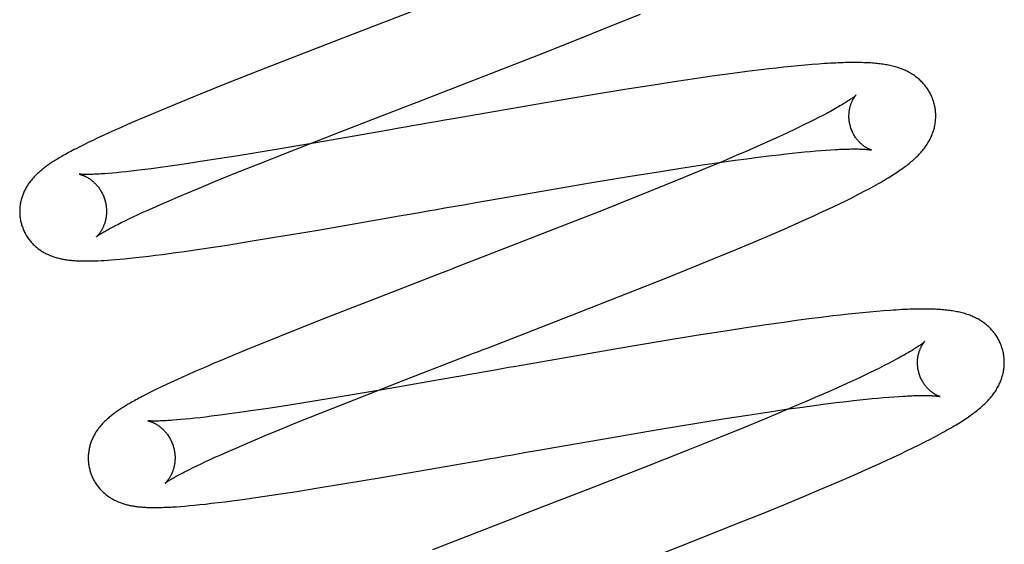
# Model space of a CAD drawing. Header units: inches. Extents: x 0 to 218, y 0 to 141.
# Tile 22 of 114: x 95.96 to 96.186, y 51.416 to 51.536. Entities that reach past the tile are written whole.
import ezdxf

# ---------------------------------------------------------------- set-up
doc = ezdxf.new("R2010")
doc.units = ezdxf.units.IN
doc.header["$LTSCALE"] = 11.987179
doc.header["$MEASUREMENT"] = 0
doc.linetypes.add('HIDDEN', pattern=[0.2, 0.1, -0.1])
doc.layers.add('DEFAULT_2', color=8, linetype='HIDDEN')

msp = doc.modelspace()

# ---------------------------------------------------------------- linework, layer by layer
at = {"layer": 'DEFAULT_2', "color": 8, "linetype": 'HIDDEN'}
for p, q in [((95.99963, 55.38847), (95.99963, 49.88797)), ((96.09649, 51.53524), (96.10265, 51.53774)), ((96.04188, 51.53522), (96.02974, 51.53052)), ((96.08907, 51.53226), (96.09649, 51.53524)), ((96.02974, 51.53052), (96.01493, 51.52474)), ((96.07923, 51.52838), (96.08907, 51.53226)), ((96.0613, 51.52139), (96.07923, 51.52838)), ((96.13737, 51.52569), (96.13571, 51.52551)), ((96.13902, 51.52585), (96.13737, 51.52569)), ((96.14064, 51.526), (96.13902, 51.52585)), ((96.1422, 51.52613), (96.14064, 51.526)), ((96.14369, 51.52624), (96.1422, 51.52613)), ((96.01493, 51.52474), (96.00696, 51.52159)), ((96.11916, 51.52342), (96.11513, 51.52284)), ((96.1221, 51.52383), (96.11916, 51.52342)), ((96.12498, 51.52422), (96.1221, 51.52383)), ((96.12778, 51.52458), (96.12498, 51.52422)), ((96.1305, 51.52492), (96.12778, 51.52458)), ((96.13227, 51.52513), (96.1305, 51.52492)), ((96.13401, 51.52533), (96.13227, 51.52513)), ((96.13571, 51.52551), (96.13401, 51.52533)), ((96.00696, 51.52159), (96.00128, 51.51931)), ((96.0512, 51.51748), (96.0613, 51.52139)), ((96.10566, 51.5214), (96.09908, 51.52036)), ((96.11099, 51.52222), (96.10566, 51.5214)), ((96.11513, 51.52284), (96.11099, 51.52222)), ((96.00128, 51.51931), (95.99676, 51.51747)), ((96.09119, 51.51906), (96.08077, 51.51731)), ((96.09908, 51.52036), (96.09119, 51.51906)), ((95.99676, 51.51747), (95.99329, 51.51603)), ((96.08077, 51.51731), (96.05951, 51.51363)), ((95.98998, 51.51464), (95.98759, 51.51363)), ((95.99329, 51.51603), (95.98998, 51.51464)), ((96.14465, 51.5144), (96.14368, 51.5139)), ((96.14556, 51.51489), (96.14465, 51.5144)), ((95.98451, 51.5123), (95.98302, 51.51164)), ((96.05361, 51.5126), (96.05244, 51.51239)), ((96.05951, 51.51363), (96.05715, 51.51322)), ((96.14044, 51.51228), (96.13925, 51.51171)), ((96.14158, 51.51284), (96.14044, 51.51228)), ((96.14266, 51.51338), (96.14158, 51.51284)), ((96.14368, 51.5139), (96.14266, 51.51338)), ((95.9789, 51.50978), (95.97768, 51.50922)), ((95.9802, 51.51038), (95.9789, 51.50978)), ((95.98158, 51.511), (95.9802, 51.51038)), ((95.98302, 51.51164), (95.98158, 51.511)), ((96.02235, 51.50627), (96.0337, 51.51071)), ((96.04199, 51.51056), (96.02744, 51.50804)), ((96.04544, 51.51117), (96.04199, 51.51056)), ((96.13537, 51.50989), (96.13398, 51.50925)), ((96.13672, 51.51051), (96.13537, 51.50989)), ((96.13801, 51.51112), (96.13672, 51.51051)), ((96.13925, 51.51171), (96.13801, 51.51112)), ((95.97447, 51.50767), (95.97353, 51.5072)), ((95.97547, 51.50816), (95.97447, 51.50767)), ((95.97654, 51.50867), (95.97547, 51.50816)), ((95.97768, 51.50922), (95.97654, 51.50867)), ((96.02744, 51.50804), (96.01692, 51.50626)), ((96.13181, 51.50827), (96.12953, 51.50725)), ((96.13398, 51.50925), (96.13181, 51.50827)), ((95.97353, 51.5072), (95.97265, 51.50675)), ((96.01692, 51.50626), (96.01001, 51.50512)), ((96.01459, 51.5032), (96.02235, 51.50627)), ((96.12715, 51.50621), (96.12468, 51.50514)), ((96.12953, 51.50725), (96.12715, 51.50621)), ((96.13224, 51.50508), (96.13462, 51.50536)), ((96.13462, 51.50536), (96.13615, 51.50554)), ((96.13615, 51.50554), (96.13763, 51.5057)), ((96.13763, 51.5057), (96.13906, 51.50585)), ((96.13906, 51.50585), (96.14044, 51.50599)), ((96.14044, 51.50599), (96.14176, 51.50611)), ((96.14176, 51.50611), (96.14304, 51.50622)), ((96.14304, 51.50622), (96.14425, 51.50632)), ((96.14425, 51.50632), (96.14541, 51.50641)), ((96.14541, 51.50641), (96.14652, 51.50648)), ((95.99753, 51.50319), (95.99435, 51.50273)), ((96.00089, 51.50369), (95.99753, 51.50319)), ((96.00533, 51.50438), (96.00089, 51.50369)), ((96.01001, 51.50512), (96.00533, 51.50438)), ((96.00911, 51.501), (96.01459, 51.5032)), ((96.11198, 51.50224), (96.11697, 51.50299)), ((96.11697, 51.50299), (96.12081, 51.50355)), ((96.12125, 51.50368), (96.11767, 51.50217)), ((96.12081, 51.50355), (96.12451, 51.50407)), ((96.12468, 51.50514), (96.12125, 51.50368)), ((96.12451, 51.50407), (96.12718, 51.50443)), ((96.12718, 51.50443), (96.12976, 51.50477)), ((96.12976, 51.50477), (96.13224, 51.50508)), ((95.98103, 51.50113), (95.98007, 51.50105)), ((95.982, 51.50122), (95.98103, 51.50113)), ((95.98307, 51.50133), (95.982, 51.50122)), ((95.98419, 51.50144), (95.98307, 51.50133)), ((95.98537, 51.50158), (95.98419, 51.50144)), ((95.98661, 51.50172), (95.98537, 51.50158)), ((95.9879, 51.50188), (95.98661, 51.50172)), ((95.98994, 51.50213), (95.9879, 51.50188)), ((95.99209, 51.50242), (95.98994, 51.50213)), ((95.99435, 51.50273), (95.99209, 51.50242)), ((96.0048, 51.49925), (96.00911, 51.501)), ((96.10035, 51.5004), (96.10679, 51.50143)), ((96.10679, 51.50143), (96.11198, 51.50224)), ((96.11767, 51.50217), (96.11301, 51.50023)), ((96.00152, 51.4979), (96.0048, 51.49925)), ((96.07997, 51.49698), (96.09146, 51.49893)), ((96.09146, 51.49893), (96.10035, 51.5004)), ((96.11301, 51.50023), (96.10815, 51.49824)), ((95.99621, 51.49567), (95.99842, 51.4966)), ((95.99842, 51.4966), (96.00152, 51.4979)), ((96.06471, 51.49433), (96.07997, 51.49698)), ((96.10815, 51.49824), (96.10209, 51.4958)), ((96.15133, 51.49546), (96.1527, 51.49616)), ((95.99023, 51.49307), (95.99211, 51.4939)), ((95.99211, 51.4939), (95.99411, 51.49477)), ((95.99411, 51.49477), (95.99621, 51.49567)), ((96.05999, 51.49351), (96.06235, 51.49392)), ((96.06235, 51.49392), (96.06471, 51.49433)), ((96.10209, 51.4958), (96.09369, 51.49245)), ((96.14705, 51.49337), (96.14852, 51.49408)), ((96.14852, 51.49408), (96.14994, 51.49477)), ((96.14994, 51.49477), (96.15133, 51.49546)), ((95.98683, 51.49152), (95.98791, 51.49202)), ((95.98791, 51.49202), (95.98904, 51.49253)), ((95.98904, 51.49253), (95.99023, 51.49307)), ((96.04712, 51.49125), (96.04944, 51.49166)), ((96.04944, 51.49166), (96.05178, 51.49207)), ((96.05764, 51.4931), (96.05999, 51.49351)), ((96.09369, 51.49245), (96.08281, 51.48818)), ((96.14242, 51.49122), (96.144, 51.49194)), ((96.144, 51.49194), (96.14554, 51.49266)), ((96.14554, 51.49266), (96.14705, 51.49337)), ((95.98229, 51.48932), (95.98308, 51.48972)), ((95.98308, 51.48972), (95.98393, 51.49014)), ((95.98393, 51.49014), (95.98484, 51.49058)), ((95.98484, 51.49058), (95.98581, 51.49104)), ((95.98581, 51.49104), (95.98683, 51.49152)), ((96.02794, 51.48793), (96.04712, 51.49125)), ((96.13574, 51.48824), (96.13831, 51.48937)), ((96.13831, 51.48937), (96.1408, 51.49049)), ((96.1408, 51.49049), (96.14242, 51.49122)), ((96.01838, 51.48633), (96.02794, 51.48793)), ((96.08281, 51.48818), (96.0672, 51.48211)), ((96.1331, 51.48709), (96.13574, 51.48824)), ((96.00745, 51.48456), (96.01231, 51.48533)), ((96.01231, 51.48533), (96.01838, 51.48633)), ((96.12473, 51.48355), (96.12853, 51.48514)), ((95.99256, 51.4824), (95.99499, 51.48273)), ((95.99499, 51.48273), (95.99752, 51.48308)), ((95.99752, 51.48308), (96.00012, 51.48345)), ((96.00012, 51.48345), (96.00372, 51.48399)), ((96.00372, 51.48399), (96.00745, 51.48456)), ((96.11983, 51.48152), (96.12473, 51.48355)), ((95.97841, 51.48099), (95.97917, 51.48103)), ((95.97917, 51.48103), (95.97999, 51.48108)), ((95.97999, 51.48108), (95.98085, 51.48114)), ((95.98085, 51.48114), (95.98177, 51.48121)), ((95.98177, 51.48121), (95.98275, 51.4813)), ((95.98275, 51.4813), (95.98381, 51.4814)), ((95.98381, 51.4814), (95.98503, 51.48152)), ((95.98503, 51.48152), (95.98646, 51.48167)), ((95.98646, 51.48167), (95.98793, 51.48183)), ((95.98793, 51.48183), (95.98944, 51.48201)), ((95.98944, 51.48201), (95.99098, 51.4822)), ((95.99098, 51.4822), (95.99256, 51.4824)), ((96.11476, 51.47945), (96.11983, 51.48152)), ((96.1085, 51.47693), (96.11476, 51.47945)), ((96.0999, 51.47351), (96.1085, 51.47693)), ((96.08662, 51.4683), (96.0999, 51.47351)), ((96.04395, 51.47311), (96.03029, 51.46778)), ((96.15382, 51.46896), (96.15217, 51.46879)), ((96.15545, 51.46912), (96.15382, 51.46896)), ((96.15706, 51.46926), (96.15545, 51.46912)), ((96.15864, 51.46939), (96.15706, 51.46926)), ((96.03029, 51.46778), (96.02236, 51.46464)), ((96.13567, 51.46673), (96.13164, 51.46615)), ((96.13861, 51.46714), (96.13567, 51.46673)), ((96.14148, 51.46752), (96.13861, 51.46714)), ((96.14427, 51.46788), (96.14148, 51.46752)), ((96.14699, 51.46821), (96.14427, 51.46788)), ((96.14875, 51.46842), (96.14699, 51.46821)), ((96.15048, 51.46861), (96.14875, 51.46842)), ((96.15217, 51.46879), (96.15048, 51.46861)), ((96.02236, 51.46464), (96.01671, 51.46237)), ((96.12217, 51.46472), (96.11558, 51.46368)), ((96.1275, 51.46554), (96.12217, 51.46472)), ((96.13164, 51.46615), (96.1275, 51.46554)), ((96.01671, 51.46237), (96.01221, 51.46054)), ((96.10766, 51.46239), (96.09721, 51.46063)), ((96.11558, 51.46368), (96.10766, 51.46239)), ((96.01221, 51.46054), (96.00877, 51.45911)), ((96.09721, 51.46063), (96.07705, 51.45715)), ((96.00877, 51.45911), (96.00547, 51.45773)), ((96.16076, 51.45778), (96.15981, 51.45728)), ((96.16166, 51.45826), (96.16076, 51.45778)), ((96.00005, 51.4554), (95.99858, 51.45475)), ((96.00232, 51.45638), (96.00005, 51.4554)), ((96.07705, 51.45715), (96.07349, 51.45652)), ((96.15661, 51.45568), (96.15544, 51.45511)), ((96.15773, 51.45623), (96.15661, 51.45568)), ((96.1588, 51.45677), (96.15773, 51.45623)), ((96.15981, 51.45728), (96.1588, 51.45677)), ((95.99586, 51.45352), (95.99462, 51.45296)), ((95.99717, 51.45412), (95.99586, 51.45352)), ((95.99858, 51.45475), (95.99717, 51.45412)), ((96.03674, 51.44893), (96.04797, 51.45332)), ((96.0594, 51.45405), (96.04361, 51.45131)), ((96.06172, 51.45446), (96.0594, 51.45405)), ((96.0664, 51.45528), (96.06522, 51.45507)), ((96.1516, 51.45329), (96.15021, 51.45266)), ((96.15293, 51.45391), (96.1516, 51.45329)), ((96.15421, 51.45452), (96.15293, 51.45391)), ((96.15544, 51.45511), (96.15421, 51.45452)), ((95.9904, 51.45095), (95.98951, 51.4505)), ((95.99135, 51.45141), (95.9904, 51.45095)), ((95.99237, 51.4519), (95.99135, 51.45141)), ((95.99346, 51.45242), (95.99237, 51.4519)), ((95.99462, 51.45296), (95.99346, 51.45242)), ((96.04361, 51.45131), (96.03301, 51.44952)), ((96.14805, 51.45168), (96.14579, 51.45067)), ((96.15021, 51.45266), (96.14805, 51.45168)), ((95.98867, 51.45007), (95.98787, 51.44966)), ((95.98951, 51.4505), (95.98867, 51.45007)), ((96.03301, 51.44952), (96.02605, 51.44837)), ((96.02909, 51.44589), (96.03674, 51.44893)), ((96.14097, 51.44856), (96.13755, 51.4471)), ((96.14343, 51.44963), (96.14097, 51.44856)), ((96.14579, 51.45067), (96.14343, 51.44963)), ((96.14776, 51.44826), (96.15016, 51.44854)), ((96.15016, 51.44854), (96.1517, 51.44872)), ((96.1517, 51.44872), (96.15319, 51.44889)), ((96.15319, 51.44889), (96.15463, 51.44904)), ((96.15463, 51.44904), (96.15603, 51.44918)), ((96.15603, 51.44918), (96.15736, 51.4493)), ((96.15736, 51.4493), (96.15865, 51.44942)), ((96.15865, 51.44942), (96.15988, 51.44952)), ((96.15988, 51.44952), (96.16105, 51.44961)), ((96.16105, 51.44961), (96.16216, 51.44968)), ((96.01349, 51.44642), (96.01028, 51.44596)), ((96.01687, 51.44693), (96.01349, 51.44642)), ((96.02134, 51.44762), (96.01687, 51.44693)), ((96.02605, 51.44837), (96.02134, 51.44762)), ((96.13238, 51.44614), (96.13625, 51.44671)), ((96.13755, 51.4471), (96.13488, 51.44597)), ((96.13625, 51.44671), (96.13997, 51.44723)), ((96.13997, 51.44723), (96.14266, 51.4476)), ((96.14266, 51.4476), (96.14526, 51.44794)), ((96.14526, 51.44794), (96.14776, 51.44826)), ((95.99682, 51.44434), (95.99587, 51.44426)), ((95.99784, 51.44443), (95.99682, 51.44434)), ((95.99891, 51.44454), (95.99784, 51.44443)), ((96.00004, 51.44466), (95.99891, 51.44454)), ((96.00123, 51.44479), (96.00004, 51.44466)), ((96.00248, 51.44494), (96.00123, 51.44479)), ((96.00378, 51.4451), (96.00248, 51.44494)), ((96.00583, 51.44536), (96.00378, 51.4451)), ((96.008, 51.44565), (96.00583, 51.44536)), ((96.01028, 51.44596), (96.008, 51.44565)), ((96.0237, 51.44372), (96.02909, 51.44589)), ((96.11567, 51.44353), (96.12214, 51.44457)), ((96.12214, 51.44457), (96.12736, 51.44538)), ((96.1312, 51.44444), (96.12642, 51.44247)), ((96.12736, 51.44538), (96.13238, 51.44614)), ((96.13488, 51.44597), (96.1312, 51.44444)), ((96.01625, 51.44067), (96.01946, 51.442)), ((96.01946, 51.442), (96.0237, 51.44372)), ((96.09519, 51.44009), (96.10673, 51.44205)), ((96.10673, 51.44205), (96.11567, 51.44353)), ((96.12642, 51.44247), (96.12045, 51.44004)), ((96.01322, 51.43939), (96.01625, 51.44067)), ((96.07869, 51.43723), (96.09519, 51.44009)), ((96.12045, 51.44004), (96.11319, 51.43713)), ((96.16819, 51.43921), (96.16944, 51.43985)), ((96.0077, 51.43702), (96.00968, 51.43788)), ((96.00968, 51.43788), (96.01177, 51.43878)), ((96.01177, 51.43878), (96.01322, 51.43939)), ((96.07632, 51.43681), (96.07869, 51.43723)), ((96.16398, 51.43713), (96.16544, 51.43784)), ((96.16544, 51.43784), (96.16685, 51.43854)), ((96.16685, 51.43854), (96.16819, 51.43921)), ((96.00247, 51.43466), (96.00354, 51.43515)), ((96.00354, 51.43515), (96.00466, 51.43566)), ((96.00466, 51.43566), (96.00584, 51.43619)), ((96.00584, 51.43619), (96.0077, 51.43702)), ((96.0634, 51.43455), (96.06574, 51.43496)), ((96.06574, 51.43496), (96.06808, 51.43537)), ((96.07396, 51.4364), (96.07632, 51.43681)), ((96.11319, 51.43713), (96.1035, 51.43331)), ((96.15782, 51.43425), (96.15941, 51.43498)), ((96.15941, 51.43498), (96.16096, 51.4357)), ((96.16096, 51.4357), (96.16248, 51.43641)), ((96.16248, 51.43641), (96.16398, 51.43713)), ((95.99799, 51.43248), (95.99877, 51.43288)), ((95.99877, 51.43288), (95.99961, 51.43329)), ((95.99961, 51.43329), (96.0005, 51.43373)), ((96.0005, 51.43373), (96.00146, 51.43418)), ((96.00146, 51.43418), (96.00247, 51.43466)), ((96.04305, 51.43103), (96.05992, 51.43394)), ((96.05992, 51.43394), (96.0634, 51.43455)), ((96.1035, 51.43331), (96.0913, 51.42854)), ((96.15282, 51.43201), (96.15536, 51.43314)), ((96.15536, 51.43314), (96.15782, 51.43425)), ((96.03453, 51.42959), (96.04305, 51.43103)), ((96.14751, 51.42971), (96.1502, 51.43087)), ((96.1502, 51.43087), (96.15282, 51.43201)), ((96.02354, 51.42782), (96.02842, 51.4286)), ((96.02842, 51.4286), (96.03453, 51.42959)), ((96.0913, 51.42854), (96.07558, 51.42245)), ((96.14095, 51.42693), (96.14381, 51.42813)), ((96.14381, 51.42813), (96.14751, 51.42971)), ((96.00856, 51.42564), (96.01101, 51.42597)), ((96.01101, 51.42597), (96.01354, 51.42632)), ((96.01354, 51.42632), (96.01617, 51.4267)), ((96.01617, 51.4267), (96.01978, 51.42724)), ((96.01978, 51.42724), (96.02354, 51.42782)), ((96.13604, 51.4249), (96.14095, 51.42693)), ((95.99578, 51.42429), (95.99672, 51.42436)), ((95.99672, 51.42436), (95.99771, 51.42444)), ((95.99771, 51.42444), (95.99878, 51.42453)), ((95.99878, 51.42453), (95.99992, 51.42464)), ((95.99992, 51.42464), (96.00115, 51.42476)), ((96.00115, 51.42476), (96.00247, 51.4249)), ((96.00247, 51.4249), (96.00389, 51.42506)), ((96.00389, 51.42506), (96.0054, 51.42524)), ((96.0054, 51.42524), (96.00697, 51.42543)), ((96.00697, 51.42543), (96.00856, 51.42564)), ((96.13097, 51.42283), (96.13604, 51.4249)), ((96.1247, 51.4203), (96.13097, 51.42283)), ((96.11608, 51.41687), (96.1247, 51.4203)), ((96.10388, 51.41208), (96.11608, 51.41687))]:
    msp.add_line(p, q, dxfattribs=at)
for points in [[(96.06094, 51.5426), (96.04411, 51.53608), (96.04188, 51.53522)], [(96.17028, 51.51728), (96.17021, 51.5175), (96.17013, 51.51777), (96.17004, 51.51803), (96.16994, 51.51829), (96.16984, 51.51855), (96.16973, 51.51881), (96.16961, 51.51906), (96.16949, 51.51931), (96.16936, 51.51955), (96.16923, 51.5198), (96.16909, 51.52003), (96.16895, 51.52027), (96.16879, 51.5205), (96.16864, 51.52073), (96.16848, 51.52095), (96.16831, 51.52116), (96.16814, 51.52138), (96.16797, 51.52159), (96.16779, 51.52179), (96.1676, 51.52199), (96.16742, 51.52218), (96.16722, 51.52237), (96.16703, 51.52256), (96.16683, 51.52274), (96.16663, 51.52291), (96.16642, 51.52308), (96.16621, 51.52325), (96.16599, 51.52341), (96.16577, 51.52357), (96.16555, 51.52372), (96.16531, 51.52387), (96.16508, 51.52402), (96.16484, 51.52416), (96.16459, 51.5243), (96.16434, 51.52444), (96.16408, 51.52457), (96.16383, 51.52469), (96.16357, 51.52481), (96.1633, 51.52493), (96.16303, 51.52504), (96.16276, 51.52514), (96.16249, 51.52525), (96.16221, 51.52534), (96.16192, 51.52544), (96.16163, 51.52553), (96.16134, 51.52561), (96.16104, 51.52569), (96.16074, 51.52577), (96.16044, 51.52584), (96.16013, 51.52591), (96.15982, 51.52597), (96.15951, 51.52604), (96.15919, 51.52609), (96.15886, 51.52615), (96.15853, 51.5262), (96.1582, 51.52624), (96.15786, 51.52629), (96.15752, 51.52633), (96.15717, 51.52637), (96.15681, 51.5264), (96.15645, 51.52643), (96.15608, 51.52646), (96.1557, 51.52649), (96.15532, 51.52651), (96.15492, 51.52653), (96.15452, 51.52655), (96.15411, 51.52656), (96.15369, 51.52658), (96.15326, 51.52658), (96.15282, 51.52659), (96.15236, 51.52659), (96.1519, 51.52659), (96.15142, 51.52659), (96.15093, 51.52659), (96.15042, 51.52658), (96.1499, 51.52657), (96.14936, 51.52655), (96.14881, 51.52653), (96.14824, 51.52651), (96.14765, 51.52648), (96.14704, 51.52645), (96.14641, 51.52642), (96.14576, 51.52638), (96.14509, 51.52634), (96.14369, 51.52624)], [(96.15235, 51.51911), (96.15234, 51.51911), (96.15233, 51.51909), (96.15231, 51.51907), (96.15227, 51.51904), (96.15223, 51.51901), (96.15219, 51.51896), (96.15213, 51.51891), (96.15206, 51.51886), (96.15198, 51.51879), (96.15189, 51.51872), (96.15178, 51.51864), (96.15167, 51.51856), (96.15154, 51.51846), (96.1514, 51.51836), (96.15125, 51.51825), (96.15108, 51.51814), (96.1509, 51.51801), (96.1507, 51.51788), (96.15049, 51.51775), (96.15027, 51.5176), (96.15003, 51.51745), (96.14978, 51.51729), (96.14951, 51.51712), (96.14922, 51.51695), (96.14893, 51.51677), (96.14861, 51.51658), (96.14828, 51.51639), (96.14794, 51.5162), (96.14758, 51.51599), (96.14721, 51.51578), (96.14682, 51.51557), (96.14642, 51.51534), (96.146, 51.51512), (96.14556, 51.51489)], [(96.15101, 51.51192), (96.15095, 51.51213), (96.1509, 51.51237), (96.15085, 51.51261), (96.1508, 51.51286), (96.15077, 51.5131), (96.15074, 51.51334), (96.15072, 51.51358), (96.1507, 51.51381), (96.15069, 51.51405), (96.15069, 51.51428), (96.1507, 51.51451), (96.15071, 51.51473), (96.15072, 51.51495), (96.15074, 51.51517), (96.15077, 51.51538), (96.1508, 51.51558), (96.15083, 51.51578), (96.15087, 51.51597), (96.15091, 51.51616), (96.15096, 51.51634), (96.151, 51.51651), (96.15105, 51.51668), (96.1511, 51.51684), (96.15116, 51.517), (96.15121, 51.51715), (96.15127, 51.51729), (96.15132, 51.51743), (96.15138, 51.51757), (96.15144, 51.51769), (96.1515, 51.51781), (96.15156, 51.51793), (96.15161, 51.51804), (96.15167, 51.51815), (96.15173, 51.51825), (96.15179, 51.51834), (96.15184, 51.51843), (96.15189, 51.51852), (96.15195, 51.5186), (96.152, 51.51867), (96.15205, 51.51874), (96.15209, 51.5188), (96.15214, 51.51886), (96.15218, 51.51891), (96.15221, 51.51896), (96.15225, 51.519), (96.15228, 51.51903), (96.1523, 51.51906), (96.15232, 51.51908), (96.15234, 51.5191), (96.15235, 51.51911), (96.15235, 51.51911)], [(96.0337, 51.51071), (96.04897, 51.51662), (96.0512, 51.51748)], [(96.1653, 51.50397), (96.16555, 51.50418), (96.16579, 51.5044), (96.16602, 51.50462), (96.16625, 51.50484), (96.16647, 51.50506), (96.16669, 51.50528), (96.1669, 51.5055), (96.16711, 51.50572), (96.16731, 51.50595), (96.16751, 51.50618), (96.1677, 51.5064), (96.16789, 51.50663), (96.16806, 51.50687), (96.16824, 51.5071), (96.16841, 51.50734), (96.16857, 51.50757), (96.16872, 51.50781), (96.16888, 51.50806), (96.16902, 51.5083), (96.16916, 51.50855), (96.1693, 51.5088), (96.16942, 51.50904), (96.16954, 51.50929), (96.16966, 51.50954), (96.16977, 51.50979), (96.16987, 51.51004), (96.16996, 51.51029), (96.17005, 51.51055), (96.17014, 51.5108), (96.17022, 51.51106), (96.17029, 51.51132), (96.17036, 51.51158), (96.17042, 51.51184), (96.17047, 51.51211), (96.17052, 51.51238), (96.17056, 51.51265), (96.1706, 51.51292), (96.17063, 51.51319), (96.17065, 51.51346), (96.17067, 51.51374), (96.17068, 51.51401), (96.17069, 51.51429), (96.17068, 51.51457), (96.17067, 51.51484), (96.17065, 51.51512), (96.17063, 51.5154), (96.1706, 51.51567), (96.17056, 51.51595), (96.17052, 51.51622), (96.17047, 51.5165), (96.17041, 51.51677), (96.17034, 51.51704), (96.17028, 51.51728)], [(95.98759, 51.51363), (95.98681, 51.5133), (95.98451, 51.5123)], [(96.05244, 51.51239), (96.0501, 51.51198), (96.04893, 51.51178)], [(96.05715, 51.51322), (96.05597, 51.51301), (96.05361, 51.5126)], [(96.04893, 51.51178), (96.0466, 51.51137), (96.04544, 51.51117)], [(96.15586, 51.50645), (96.15587, 51.50645), (96.15588, 51.50645), (96.15587, 51.50645), (96.15585, 51.50645), (96.15583, 51.50646), (96.1558, 51.50647), (96.15576, 51.50648), (96.15571, 51.5065), (96.15566, 51.50651), (96.15561, 51.50653), (96.15555, 51.50656), (96.15548, 51.50659), (96.1554, 51.50662), (96.15533, 51.50665), (96.15525, 51.50669), (96.15516, 51.50673), (96.15507, 51.50677), (96.15498, 51.50682), (96.15488, 51.50687), (96.15478, 51.50693), (96.15467, 51.50699), (96.15457, 51.50706), (96.15446, 51.50713), (96.15434, 51.5072), (96.15423, 51.50728), (96.15411, 51.50737), (96.15399, 51.50746), (96.15387, 51.50755), (96.15374, 51.50765), (96.15362, 51.50776), (96.15349, 51.50787), (96.15336, 51.50799), (96.15323, 51.50812), (96.1531, 51.50825), (96.15297, 51.50839), (96.15284, 51.50853), (96.15271, 51.50868), (96.15258, 51.50884), (96.15245, 51.50901), (96.15232, 51.50918), (96.1522, 51.50936), (96.15207, 51.50955), (96.15195, 51.50974), (96.15183, 51.50994), (96.15172, 51.51014), (96.15161, 51.51035), (96.15151, 51.51057), (96.15141, 51.51079), (96.15132, 51.51101), (96.15123, 51.51124), (96.15115, 51.51148), (96.15107, 51.51171), (96.15101, 51.51192)], [(95.97265, 51.50675), (95.97224, 51.50653), (95.97183, 51.50632), (95.97144, 51.50611), (95.97107, 51.50591), (95.9707, 51.50571), (95.97035, 51.50552), (95.97001, 51.50533), (95.96968, 51.50514), (95.96936, 51.50496), (95.96905, 51.50478), (95.96876, 51.50461), (95.96847, 51.50444), (95.96819, 51.50427), (95.96793, 51.5041), (95.96767, 51.50394), (95.96742, 51.50378), (95.96717, 51.50363), (95.96694, 51.50347), (95.96671, 51.50332), (95.96649, 51.50317), (95.96627, 51.50302), (95.96606, 51.50287), (95.96585, 51.50272), (95.96565, 51.50257), (95.96545, 51.50243), (95.96525, 51.50228), (95.96506, 51.50213), (95.96487, 51.50198), (95.96469, 51.50183), (95.96451, 51.50168), (95.96433, 51.50152), (95.96415, 51.50137), (95.96397, 51.50121), (95.9638, 51.50106), (95.96363, 51.5009), (95.96346, 51.50073), (95.9633, 51.50057), (95.96313, 51.5004), (95.96297, 51.50023), (95.96282, 51.50006), (95.96266, 51.49988), (95.96251, 51.4997), (95.96236, 51.49952), (95.96221, 51.49934), (95.96207, 51.49916), (95.96193, 51.49897), (95.9618, 51.49878), (95.96166, 51.49859), (95.96154, 51.4984), (95.96141, 51.4982), (95.96129, 51.498), (95.96117, 51.4978), (95.96105, 51.49759), (95.96094, 51.49738), (95.96083, 51.49717), (95.96073, 51.49696), (95.96063, 51.49674), (95.96054, 51.49652), (95.96045, 51.4963), (95.96036, 51.49608), (95.96028, 51.49586), (95.96021, 51.49563), (95.96013, 51.4954), (95.96007, 51.49517), (95.96, 51.49493), (95.95995, 51.49469), (95.95989, 51.49445), (95.95985, 51.49421), (95.9598, 51.49396), (95.95977, 51.49371), (95.95974, 51.49346), (95.95971, 51.49321), (95.95969, 51.49296), (95.95968, 51.4927), (95.95967, 51.49245), (95.95967, 51.49219), (95.95968, 51.49193), (95.95969, 51.49168), (95.9597, 51.49142), (95.95973, 51.49116), (95.95976, 51.4909), (95.95979, 51.49064), (95.95984, 51.49039), (95.95989, 51.49013), (95.95994, 51.48988), (95.96, 51.48963), (95.96006, 51.48941)], [(96.14652, 51.50648), (96.14756, 51.50655), (96.14806, 51.50657), (96.14854, 51.5066), (96.14901, 51.50662), (96.14946, 51.50663), (96.1499, 51.50665), (96.15032, 51.50666), (96.15073, 51.50667), (96.15111, 51.50668), (96.15149, 51.50668), (96.15185, 51.50669), (96.15219, 51.50669), (96.15251, 51.50668), (96.15282, 51.50668), (96.15312, 51.50667), (96.15339, 51.50667), (96.15365, 51.50666), (96.1539, 51.50665), (96.15413, 51.50663), (96.15434, 51.50662), (96.15454, 51.50661), (96.15472, 51.50659), (96.15489, 51.50658), (96.15504, 51.50657), (96.15518, 51.50655), (96.1553, 51.50654), (96.15542, 51.50652), (96.15551, 51.50651), (96.1556, 51.5065), (96.15567, 51.50649), (96.15573, 51.50648), (96.15578, 51.50647), (96.15582, 51.50646), (96.15586, 51.50645)], [(96.1527, 51.49616), (96.15338, 51.49651), (96.15405, 51.49685), (96.15469, 51.49719), (96.15531, 51.49752), (96.15589, 51.49784), (96.15645, 51.49814), (96.15697, 51.49843), (96.15748, 51.49872), (96.15796, 51.49899), (96.15842, 51.49926), (96.15886, 51.49951), (96.15928, 51.49977), (96.15969, 51.50001), (96.16008, 51.50025), (96.16047, 51.50049), (96.16083, 51.50072), (96.16119, 51.50095), (96.16154, 51.50118), (96.16188, 51.5014), (96.1622, 51.50162), (96.16252, 51.50184), (96.16283, 51.50206), (96.16313, 51.50227), (96.16342, 51.50248), (96.16371, 51.5027), (96.16399, 51.50291), (96.16426, 51.50312), (96.16453, 51.50333), (96.16479, 51.50354), (96.16505, 51.50376), (96.1653, 51.50397)], [(95.98007, 51.50105), (95.97918, 51.50098), (95.97875, 51.50095), (95.97835, 51.50092), (95.97796, 51.5009), (95.97758, 51.50088), (95.97723, 51.50086), (95.9769, 51.50084), (95.97658, 51.50083), (95.97628, 51.50082), (95.976, 51.50081), (95.97574, 51.50081), (95.97549, 51.5008), (95.97526, 51.5008), (95.97504, 51.5008), (95.97484, 51.5008), (95.97465, 51.5008), (95.97448, 51.5008), (95.97432, 51.50081), (95.97418, 51.50081), (95.97405, 51.50082), (95.97393, 51.50082), (95.97383, 51.50083), (95.97373, 51.50084), (95.97365, 51.50084), (95.97358, 51.50085), (95.97352, 51.50085), (95.97347, 51.50086), (95.97344, 51.50086), (95.97341, 51.50087), (95.97339, 51.50087), (95.97338, 51.50087)], [(95.97338, 51.50087), (95.97338, 51.50087), (95.9734, 51.50087), (95.97342, 51.50086), (95.97344, 51.50086), (95.97348, 51.50085), (95.97352, 51.50084), (95.97357, 51.50083), (95.97362, 51.50081), (95.97368, 51.5008), (95.97374, 51.50078), (95.97381, 51.50076), (95.97389, 51.50074), (95.97397, 51.50071), (95.97405, 51.50068), (95.97413, 51.50065), (95.97422, 51.50062), (95.97432, 51.50058), (95.97441, 51.50054), (95.97451, 51.5005), (95.97462, 51.50045), (95.97472, 51.5004), (95.97483, 51.50035), (95.97494, 51.50029), (95.97505, 51.50023), (95.97517, 51.50017), (95.97529, 51.5001), (95.97541, 51.50002), (95.97553, 51.49995), (95.97566, 51.49987), (95.97579, 51.49978), (95.97592, 51.49969), (95.97605, 51.49959), (95.97618, 51.49949), (95.97631, 51.49939), (95.97645, 51.49928), (95.97658, 51.49916), (95.97672, 51.49904), (95.97686, 51.49891), (95.97699, 51.49878), (95.97713, 51.49864), (95.97727, 51.49849), (95.9774, 51.49834), (95.97754, 51.49818), (95.97767, 51.49802), (95.97781, 51.49785), (95.97794, 51.49767), (95.97806, 51.49749), (95.97819, 51.49731), (95.97831, 51.49712), (95.97842, 51.49692), (95.97854, 51.49672), (95.97865, 51.49651), (95.97875, 51.4963), (95.97885, 51.49609), (95.97895, 51.49587), (95.97903, 51.49565), (95.97912, 51.49543), (95.9792, 51.4952), (95.97927, 51.49497), (95.97933, 51.49477)], [(95.97933, 51.49477), (95.97938, 51.49457), (95.97944, 51.49434), (95.97949, 51.4941), (95.97953, 51.49387), (95.97957, 51.49364), (95.9796, 51.4934), (95.97962, 51.49317), (95.97964, 51.49293), (95.97966, 51.4927), (95.97966, 51.49247), (95.97966, 51.49224), (95.97966, 51.49202), (95.97965, 51.4918), (95.97963, 51.49158), (95.97961, 51.49136), (95.97959, 51.49115), (95.97956, 51.49094), (95.97952, 51.49073), (95.97949, 51.49053), (95.97944, 51.49033), (95.9794, 51.49014), (95.97935, 51.48996), (95.9793, 51.48978), (95.97925, 51.4896), (95.97919, 51.48943), (95.97913, 51.48927), (95.97907, 51.48911), (95.97901, 51.48896), (95.97895, 51.48881), (95.97888, 51.48866), (95.97882, 51.48852), (95.97875, 51.48839), (95.97869, 51.48826), (95.97862, 51.48813), (95.97856, 51.48801), (95.97849, 51.4879), (95.97842, 51.48779), (95.97836, 51.48768), (95.97829, 51.48758), (95.97823, 51.48748), (95.97816, 51.48739), (95.9781, 51.4873), (95.97804, 51.48722), (95.97798, 51.48714), (95.97792, 51.48706), (95.97786, 51.48699), (95.9778, 51.48692), (95.97775, 51.48686), (95.9777, 51.4868), (95.97765, 51.48675), (95.97761, 51.4867), (95.97756, 51.48665), (95.97752, 51.48661), (95.97749, 51.48658), (95.97746, 51.48655), (95.97743, 51.48652), (95.97741, 51.4865), (95.97739, 51.48649), (95.97738, 51.48648), (95.97738, 51.48648)], [(96.05178, 51.49207), (96.05294, 51.49227), (96.05412, 51.49248), (96.05529, 51.49269), (96.05646, 51.49289), (96.05764, 51.4931)], [(95.96006, 51.48941), (95.96012, 51.4892), (95.9602, 51.48896), (95.96028, 51.48872), (95.96037, 51.48848), (95.96046, 51.48824), (95.96056, 51.488), (95.96067, 51.48777), (95.96078, 51.48754), (95.9609, 51.48731), (95.96102, 51.48709), (95.96114, 51.48687), (95.96127, 51.48665), (95.96141, 51.48644), (95.96155, 51.48623), (95.96169, 51.48602), (95.96184, 51.48582), (95.962, 51.48562), (95.96215, 51.48543), (95.96231, 51.48524), (95.96248, 51.48506), (95.96264, 51.48488), (95.96281, 51.48471), (95.96298, 51.48454), (95.96316, 51.48438), (95.96334, 51.48422), (95.96352, 51.48406), (95.9637, 51.48391), (95.96388, 51.48377), (95.96407, 51.48362), (95.96426, 51.48349), (95.96445, 51.48335), (95.96465, 51.48322), (95.96484, 51.4831), (95.96504, 51.48298), (95.96525, 51.48286), (95.96545, 51.48274), (95.96565, 51.48264), (95.96586, 51.48253), (95.96607, 51.48243), (95.96627, 51.48234), (95.96648, 51.48224), (95.96669, 51.48215), (95.96691, 51.48207), (95.96712, 51.48199), (95.96734, 51.48191), (95.96756, 51.48184), (95.96778, 51.48176), (95.968, 51.4817), (95.96822, 51.48163), (95.96844, 51.48157), (95.96867, 51.48151), (95.96889, 51.48146), (95.96912, 51.48141), (95.96935, 51.48136), (95.96957, 51.48132), (95.9698, 51.48127), (95.97003, 51.48123), (95.97026, 51.4812), (95.97049, 51.48116), (95.97072, 51.48113), (95.97096, 51.4811), (95.97119, 51.48107), (95.97143, 51.48105), (95.97167, 51.48103), (95.97191, 51.481), (95.97215, 51.48098), (95.9724, 51.48097), (95.97265, 51.48095), (95.9729, 51.48094), (95.97316, 51.48093), (95.97342, 51.48092), (95.97369, 51.48091), (95.97396, 51.4809), (95.97423, 51.48089), (95.97452, 51.48089), (95.9748, 51.48089), (95.97509, 51.48089), (95.97539, 51.48089), (95.9757, 51.48089), (95.97601, 51.4809), (95.97633, 51.48091), (95.97665, 51.48091), (95.97699, 51.48092), (95.97733, 51.48094), (95.97768, 51.48095), (95.97841, 51.48099)], [(95.97738, 51.48648), (95.97739, 51.48648), (95.9774, 51.4865), (95.97743, 51.48651), (95.97746, 51.48654), (95.9775, 51.48657), (95.97755, 51.4866), (95.97761, 51.48665), (95.97767, 51.4867), (95.97776, 51.48675), (95.97785, 51.48682), (95.97795, 51.48689), (95.97807, 51.48696), (95.9782, 51.48704), (95.97834, 51.48714), (95.9785, 51.48723), (95.97867, 51.48734), (95.97886, 51.48745), (95.97906, 51.48757), (95.97928, 51.4877), (95.97951, 51.48783), (95.97976, 51.48797), (95.98002, 51.48812), (95.9803, 51.48827), (95.98059, 51.48843), (95.9809, 51.4886), (95.98123, 51.48877), (95.98157, 51.48895), (95.98192, 51.48913), (95.98229, 51.48932)], [(96.12853, 51.48514), (96.12946, 51.48553), (96.1331, 51.48709)], [(96.0672, 51.48211), (96.06048, 51.47951), (96.05936, 51.47908), (96.05825, 51.47865), (96.05713, 51.47822), (96.04395, 51.47311)], [(96.18607, 51.46048), (96.186, 51.46071), (96.18592, 51.46098), (96.18583, 51.46124), (96.18573, 51.46151), (96.18563, 51.46177), (96.18552, 51.46202), (96.1854, 51.46228), (96.18528, 51.46253), (96.18515, 51.46277), (96.18501, 51.46302), (96.18487, 51.46326), (96.18473, 51.46349), (96.18458, 51.46372), (96.18442, 51.46395), (96.18426, 51.46417), (96.18409, 51.46439), (96.18392, 51.4646), (96.18374, 51.46481), (96.18356, 51.46502), (96.18338, 51.46522), (96.18319, 51.46541), (96.18299, 51.4656), (96.1828, 51.46578), (96.1826, 51.46596), (96.18239, 51.46614), (96.18218, 51.46631), (96.18197, 51.46648), (96.18175, 51.46664), (96.18153, 51.4668), (96.1813, 51.46695), (96.18107, 51.4671), (96.18083, 51.46725), (96.18059, 51.46739), (96.18034, 51.46753), (96.18009, 51.46767), (96.17983, 51.4678), (96.17957, 51.46792), (96.17931, 51.46804), (96.17904, 51.46816), (96.17877, 51.46827), (96.1785, 51.46837), (96.17822, 51.46847), (96.17794, 51.46857), (96.17765, 51.46866), (96.17736, 51.46875), (96.17707, 51.46884), (96.17677, 51.46892), (96.17647, 51.46899), (96.17616, 51.46907), (96.17585, 51.46913), (96.17554, 51.4692), (96.17522, 51.46926), (96.1749, 51.46932), (96.17457, 51.46937), (96.17424, 51.46942), (96.1739, 51.46947), (96.17356, 51.46951), (96.17321, 51.46955), (96.17286, 51.46959), (96.1725, 51.46962), (96.17213, 51.46965), (96.17175, 51.46968), (96.17136, 51.46971), (96.17097, 51.46973), (96.17057, 51.46975), (96.17015, 51.46976), (96.16973, 51.46978), (96.16929, 51.46979), (96.16884, 51.4698), (96.16838, 51.4698), (96.16791, 51.4698), (96.16742, 51.4698), (96.16691, 51.4698), (96.16639, 51.46979), (96.16586, 51.46978), (96.1653, 51.46976), (96.16473, 51.46975), (96.16414, 51.46972), (96.16353, 51.4697), (96.1629, 51.46967), (96.16225, 51.46963), (96.16157, 51.46959), (96.16087, 51.46955), (96.16015, 51.4695), (96.15864, 51.46939)], [(96.04797, 51.45332), (96.06423, 51.45962), (96.06534, 51.46005), (96.06645, 51.46048), (96.06756, 51.46091), (96.08662, 51.4683)], [(96.16814, 51.46232), (96.16813, 51.46231), (96.16812, 51.4623), (96.16809, 51.46227), (96.16806, 51.46224), (96.16802, 51.46221), (96.16796, 51.46216), (96.1679, 51.46211), (96.16783, 51.46205), (96.16775, 51.46199), (96.16765, 51.46191), (96.16755, 51.46183), (96.16743, 51.46174), (96.1673, 51.46165), (96.16715, 51.46155), (96.167, 51.46143), (96.16683, 51.46132), (96.16664, 51.46119), (96.16644, 51.46106), (96.16623, 51.46092), (96.166, 51.46077), (96.16575, 51.46061), (96.1655, 51.46045), (96.16522, 51.46028), (96.16493, 51.46011), (96.16463, 51.45993), (96.16431, 51.45974), (96.16398, 51.45955), (96.16363, 51.45935), (96.16326, 51.45914), (96.16288, 51.45893), (96.16249, 51.45871), (96.16208, 51.45848), (96.16166, 51.45826)], [(96.1668, 51.45513), (96.16675, 51.45534), (96.16669, 51.45558), (96.16664, 51.45582), (96.16659, 51.45607), (96.16656, 51.45631), (96.16653, 51.45655), (96.16651, 51.45679), (96.16649, 51.45703), (96.16649, 51.45726), (96.16648, 51.4575), (96.16649, 51.45773), (96.1665, 51.45795), (96.16651, 51.45817), (96.16653, 51.45839), (96.16656, 51.45859), (96.16659, 51.4588), (96.16662, 51.459), (96.16666, 51.45919), (96.1667, 51.45938), (96.16675, 51.45956), (96.1668, 51.45973), (96.16685, 51.4599), (96.1669, 51.46006), (96.16695, 51.46022), (96.16701, 51.46037), (96.16706, 51.46051), (96.16712, 51.46065), (96.16718, 51.46079), (96.16724, 51.46091), (96.16729, 51.46104), (96.16735, 51.46115), (96.16741, 51.46126), (96.16747, 51.46137), (96.16753, 51.46147), (96.16758, 51.46156), (96.16764, 51.46165), (96.16769, 51.46174), (96.16774, 51.46181), (96.16779, 51.46189), (96.16784, 51.46196), (96.16789, 51.46202), (96.16793, 51.46207), (96.16797, 51.46213), (96.16801, 51.46217), (96.16804, 51.46221), (96.16807, 51.46224), (96.1681, 51.46227), (96.16812, 51.46229), (96.16813, 51.46231), (96.16814, 51.46232), (96.16814, 51.46232)], [(96.18104, 51.44714), (96.18129, 51.44735), (96.18153, 51.44757), (96.18177, 51.44779), (96.182, 51.44801), (96.18223, 51.44823), (96.18245, 51.44845), (96.18266, 51.44867), (96.18287, 51.44889), (96.18307, 51.44912), (96.18327, 51.44935), (96.18346, 51.44958), (96.18365, 51.44981), (96.18383, 51.45004), (96.184, 51.45028), (96.18417, 51.45051), (96.18434, 51.45075), (96.1845, 51.45099), (96.18465, 51.45123), (96.18479, 51.45148), (96.18494, 51.45173), (96.18507, 51.45198), (96.1852, 51.45223), (96.18532, 51.45248), (96.18544, 51.45273), (96.18555, 51.45298), (96.18565, 51.45323), (96.18575, 51.45348), (96.18584, 51.45373), (96.18592, 51.45399), (96.186, 51.45425), (96.18607, 51.45451), (96.18614, 51.45477), (96.1862, 51.45503), (96.18626, 51.4553), (96.18631, 51.45557), (96.18635, 51.45584), (96.18639, 51.45611), (96.18642, 51.45638), (96.18644, 51.45666), (96.18646, 51.45693), (96.18647, 51.45721), (96.18648, 51.45749), (96.18647, 51.45776), (96.18646, 51.45804), (96.18645, 51.45832), (96.18642, 51.4586), (96.18639, 51.45888), (96.18635, 51.45915), (96.18631, 51.45943), (96.18626, 51.4597), (96.1862, 51.45998), (96.18613, 51.46025), (96.18607, 51.46048)], [(96.00547, 51.45773), (96.00466, 51.45739), (96.00232, 51.45638)], [(96.06993, 51.4559), (96.06875, 51.45569), (96.0664, 51.45528)], [(96.07349, 51.45652), (96.0723, 51.45631), (96.06993, 51.4559)], [(96.06522, 51.45507), (96.06288, 51.45466), (96.06172, 51.45446)], [(96.17164, 51.44966), (96.17165, 51.44966), (96.17167, 51.44966), (96.17166, 51.44966), (96.17165, 51.44966), (96.17162, 51.44967), (96.17159, 51.44968), (96.17156, 51.44969), (96.17151, 51.4497), (96.17146, 51.44972), (96.17141, 51.44974), (96.17134, 51.44976), (96.17128, 51.44979), (96.1712, 51.44982), (96.17113, 51.44985), (96.17105, 51.44989), (96.17096, 51.44993), (96.17087, 51.44998), (96.17078, 51.45003), (96.17068, 51.45008), (96.17058, 51.45013), (96.17047, 51.4502), (96.17037, 51.45026), (96.17026, 51.45033), (96.17014, 51.4504), (96.17003, 51.45048), (96.16991, 51.45057), (96.16979, 51.45066), (96.16967, 51.45075), (96.16954, 51.45085), (96.16942, 51.45096), (96.16929, 51.45107), (96.16916, 51.45119), (96.16903, 51.45132), (96.1689, 51.45145), (96.16877, 51.45159), (96.16864, 51.45173), (96.16851, 51.45188), (96.16838, 51.45204), (96.16825, 51.45221), (96.16812, 51.45238), (96.16799, 51.45256), (96.16787, 51.45275), (96.16775, 51.45294), (96.16763, 51.45314), (96.16752, 51.45335), (96.16741, 51.45356), (96.1673, 51.45377), (96.1672, 51.45399), (96.16711, 51.45422), (96.16702, 51.45445), (96.16694, 51.45468), (96.16686, 51.45492), (96.1668, 51.45513)], [(95.98787, 51.44966), (95.98749, 51.44946), (95.98713, 51.44927), (95.98677, 51.44907), (95.98642, 51.44888), (95.98608, 51.4487), (95.98575, 51.44851), (95.98544, 51.44833), (95.98513, 51.44816), (95.98483, 51.44798), (95.98453, 51.44781), (95.98425, 51.44764), (95.98397, 51.44747), (95.98371, 51.44731), (95.98345, 51.44715), (95.98319, 51.44698), (95.98295, 51.44683), (95.98271, 51.44667), (95.98248, 51.44651), (95.98225, 51.44636), (95.98203, 51.44621), (95.98182, 51.44606), (95.98161, 51.44591), (95.98141, 51.44576), (95.98121, 51.44561), (95.98102, 51.44547), (95.98083, 51.44532), (95.98064, 51.44517), (95.98046, 51.44502), (95.98028, 51.44487), (95.9801, 51.44471), (95.97992, 51.44456), (95.97975, 51.4444), (95.97957, 51.44425), (95.9794, 51.44409), (95.97924, 51.44392), (95.97907, 51.44376), (95.97891, 51.44359), (95.97875, 51.44342), (95.97859, 51.44325), (95.97844, 51.44307), (95.97828, 51.44289), (95.97813, 51.44271), (95.97799, 51.44253), (95.97785, 51.44235), (95.97771, 51.44216), (95.97758, 51.44198), (95.97744, 51.44178), (95.97732, 51.44159), (95.97719, 51.44139), (95.97707, 51.4412), (95.97695, 51.44099), (95.97684, 51.44079), (95.97673, 51.44058), (95.97662, 51.44037), (95.97652, 51.44015), (95.97642, 51.43994), (95.97632, 51.43972), (95.97623, 51.4395), (95.97615, 51.43928), (95.97607, 51.43905), (95.97599, 51.43883), (95.97592, 51.4386), (95.97585, 51.43836), (95.97579, 51.43813), (95.97573, 51.43789), (95.97568, 51.43765), (95.97564, 51.43741), (95.97559, 51.43716), (95.97556, 51.43691), (95.97553, 51.43666), (95.9755, 51.43641), (95.97548, 51.43616), (95.97547, 51.4359), (95.97546, 51.43565), (95.97546, 51.43539), (95.97547, 51.43514), (95.97548, 51.43488), (95.9755, 51.43462), (95.97552, 51.43436), (95.97555, 51.43411), (95.97559, 51.43385), (95.97563, 51.43359), (95.97568, 51.43334), (95.97573, 51.43309), (95.97579, 51.43283), (95.97585, 51.43262)], [(96.16216, 51.44968), (96.16322, 51.44975), (96.16372, 51.44978), (96.16421, 51.4498), (96.16468, 51.44982), (96.16514, 51.44984), (96.16558, 51.44986), (96.16601, 51.44987), (96.16642, 51.44988), (96.16681, 51.44989), (96.16719, 51.44989), (96.16755, 51.44989), (96.1679, 51.44989), (96.16823, 51.44989), (96.16854, 51.44989), (96.16884, 51.44988), (96.16912, 51.44988), (96.16939, 51.44987), (96.16964, 51.44986), (96.16987, 51.44985), (96.17009, 51.44983), (96.17029, 51.44982), (96.17048, 51.44981), (96.17065, 51.44979), (96.1708, 51.44978), (96.17095, 51.44976), (96.17107, 51.44975), (96.17119, 51.44973), (96.17129, 51.44972), (96.17137, 51.44971), (96.17145, 51.4497), (96.17151, 51.44969), (96.17156, 51.44968), (96.17161, 51.44967), (96.17164, 51.44966), (96.17164, 51.44966)], [(96.16944, 51.43985), (96.17003, 51.44016), (96.17061, 51.44047), (96.17116, 51.44076), (96.17169, 51.44105), (96.17221, 51.44134), (96.17271, 51.44161), (96.17319, 51.44188), (96.17365, 51.44215), (96.1741, 51.4424), (96.17454, 51.44266), (96.17496, 51.44291), (96.17536, 51.44315), (96.17576, 51.44339), (96.17614, 51.44363), (96.17651, 51.44386), (96.17687, 51.44409), (96.17722, 51.44432), (96.17757, 51.44454), (96.1779, 51.44477), (96.17822, 51.44499), (96.17854, 51.44521), (96.17884, 51.44542), (96.17914, 51.44564), (96.17943, 51.44585), (96.17972, 51.44607), (96.18, 51.44628), (96.18027, 51.4465), (96.18053, 51.44671), (96.18079, 51.44692), (96.18104, 51.44714)], [(95.99587, 51.44426), (95.99498, 51.44419), (95.99456, 51.44416), (95.99415, 51.44413), (95.99376, 51.44411), (95.99339, 51.44409), (95.99303, 51.44407), (95.9927, 51.44405), (95.99238, 51.44404), (95.99208, 51.44403), (95.9918, 51.44402), (95.99154, 51.44401), (95.99129, 51.44401), (95.99106, 51.44401), (95.99084, 51.44401), (95.99064, 51.44401), (95.99045, 51.44401), (95.99028, 51.44401), (95.99012, 51.44402), (95.98997, 51.44402), (95.98984, 51.44403), (95.98972, 51.44403), (95.98961, 51.44404), (95.98952, 51.44404), (95.98944, 51.44405), (95.98937, 51.44406), (95.98931, 51.44406), (95.98926, 51.44407), (95.98922, 51.44407), (95.9892, 51.44408), (95.98918, 51.44408), (95.98917, 51.44408)], [(95.98917, 51.44408), (95.98917, 51.44408), (95.98917, 51.44408), (95.98919, 51.44408), (95.98921, 51.44407), (95.98924, 51.44407), (95.98927, 51.44406), (95.98932, 51.44405), (95.98936, 51.44404), (95.98942, 51.44402), (95.98948, 51.44401), (95.98954, 51.44399), (95.98961, 51.44397), (95.98968, 51.44394), (95.98976, 51.44392), (95.98984, 51.44389), (95.98993, 51.44386), (95.99002, 51.44382), (95.99011, 51.44379), (95.99021, 51.44374), (95.99031, 51.4437), (95.99041, 51.44365), (95.99052, 51.44361), (95.99063, 51.44355), (95.99074, 51.4435), (95.99085, 51.44343), (95.99097, 51.44337), (95.99109, 51.4433), (95.99121, 51.44323), (95.99133, 51.44315), (95.99146, 51.44307), (95.99158, 51.44299), (95.99171, 51.44289), (95.99184, 51.4428), (95.99198, 51.4427), (95.99211, 51.44259), (95.99224, 51.44248), (95.99238, 51.44237), (95.99252, 51.44224), (95.99265, 51.44212), (95.99279, 51.44198), (95.99293, 51.44184), (95.99306, 51.4417), (95.9932, 51.44154), (95.99333, 51.44139), (95.99347, 51.44122), (95.9936, 51.44105), (95.99373, 51.44088), (95.99386, 51.4407), (95.99398, 51.44051), (95.9941, 51.44032), (95.99422, 51.44013), (95.99433, 51.43993), (95.99444, 51.43972), (95.99454, 51.43951), (95.99464, 51.4393), (95.99474, 51.43908), (95.99483, 51.43886), (95.99491, 51.43864), (95.99499, 51.43841), (95.99506, 51.43818), (95.99512, 51.43798)], [(95.99512, 51.43798), (95.99517, 51.43778), (95.99523, 51.43755), (95.99528, 51.43732), (95.99532, 51.43708), (95.99536, 51.43685), (95.99539, 51.43661), (95.99541, 51.43638), (95.99543, 51.43615), (95.99545, 51.43592), (95.99545, 51.43569), (95.99545, 51.43546), (95.99545, 51.43524), (95.99544, 51.43501), (95.99542, 51.43479), (95.9954, 51.43458), (95.99538, 51.43436), (95.99535, 51.43416), (95.99532, 51.43395), (95.99528, 51.43375), (95.99524, 51.43355), (95.99519, 51.43336), (95.99514, 51.43318), (95.99509, 51.433), (95.99504, 51.43282), (95.99498, 51.43266), (95.99493, 51.43249), (95.99487, 51.43233), (95.99481, 51.43218), (95.99474, 51.43203), (95.99468, 51.43188), (95.99462, 51.43174), (95.99455, 51.43161), (95.99448, 51.43148), (95.99442, 51.43135), (95.99435, 51.43123), (95.99429, 51.43112), (95.99422, 51.43101), (95.99416, 51.4309), (95.99409, 51.4308), (95.99403, 51.4307), (95.99396, 51.43061), (95.9939, 51.43052), (95.99384, 51.43044), (95.99378, 51.43036), (95.99372, 51.43028), (95.99366, 51.43021), (95.9936, 51.43014), (95.99355, 51.43008), (95.9935, 51.43002), (95.99345, 51.42996), (95.9934, 51.42991), (95.99336, 51.42987), (95.99332, 51.42983), (95.99329, 51.42979), (95.99325, 51.42976), (95.99323, 51.42974), (95.9932, 51.42972), (95.99319, 51.4297), (95.99318, 51.42969), (95.99317, 51.42969)], [(96.06808, 51.43537), (96.06925, 51.43557), (96.07043, 51.43578), (96.0716, 51.43599), (96.07278, 51.43619), (96.07396, 51.4364)], [(95.97585, 51.43262), (95.97591, 51.43241), (95.97599, 51.43216), (95.97607, 51.43192), (95.97616, 51.43167), (95.97626, 51.43143), (95.97636, 51.4312), (95.97647, 51.43096), (95.97658, 51.43073), (95.9767, 51.4305), (95.97682, 51.43027), (95.97695, 51.43005), (95.97708, 51.42983), (95.97722, 51.42962), (95.97736, 51.42941), (95.97751, 51.4292), (95.97766, 51.429), (95.97781, 51.4288), (95.97797, 51.42861), (95.97813, 51.42842), (95.9783, 51.42823), (95.97847, 51.42806), (95.97864, 51.42788), (95.97881, 51.42771), (95.97899, 51.42755), (95.97917, 51.42739), (95.97935, 51.42723), (95.97954, 51.42708), (95.97973, 51.42693), (95.97992, 51.42679), (95.98011, 51.42665), (95.9803, 51.42652), (95.9805, 51.42639), (95.9807, 51.42627), (95.9809, 51.42614), (95.98111, 51.42603), (95.98131, 51.42591), (95.98152, 51.42581), (95.98173, 51.4257), (95.98194, 51.4256), (95.98215, 51.42551), (95.98236, 51.42542), (95.98257, 51.42533), (95.98279, 51.42524), (95.98301, 51.42516), (95.98323, 51.42509), (95.98345, 51.42501), (95.98367, 51.42494), (95.9839, 51.42487), (95.98412, 51.42481), (95.98435, 51.42475), (95.98457, 51.4247), (95.9848, 51.42464), (95.98503, 51.42459), (95.98526, 51.42455), (95.98549, 51.4245), (95.98572, 51.42446), (95.98595, 51.42442), (95.98618, 51.42439), (95.98642, 51.42435), (95.98666, 51.42432), (95.98689, 51.42429), (95.98714, 51.42427), (95.98738, 51.42424), (95.98763, 51.42422), (95.98789, 51.4242), (95.98815, 51.42418), (95.98841, 51.42416), (95.98868, 51.42415), (95.98896, 51.42413), (95.98925, 51.42412), (95.98954, 51.42411), (95.98984, 51.42411), (95.99015, 51.4241), (95.99046, 51.4241), (95.99078, 51.4241), (95.99111, 51.4241), (95.99145, 51.4241), (95.99179, 51.42411), (95.99215, 51.42411), (95.99251, 51.42412), (95.99288, 51.42414), (95.99326, 51.42415), (95.99366, 51.42417), (95.99406, 51.42419), (95.99447, 51.42421), (95.9949, 51.42423), (95.99578, 51.42429)], [(95.99317, 51.42968), (95.99318, 51.42969), (95.99319, 51.4297), (95.99321, 51.42972), (95.99324, 51.42974), (95.99328, 51.42977), (95.99333, 51.42981), (95.99338, 51.42985), (95.99345, 51.4299), (95.99353, 51.42995), (95.99362, 51.43001), (95.99372, 51.43008), (95.99383, 51.43015), (95.99396, 51.43024), (95.9941, 51.43032), (95.99425, 51.43042), (95.99442, 51.43052), (95.9946, 51.43064), (95.9948, 51.43075), (95.99502, 51.43088), (95.99525, 51.43101), (95.99549, 51.43115), (95.99575, 51.43129), (95.99602, 51.43144), (95.99631, 51.4316), (95.99662, 51.43177), (95.99694, 51.43194), (95.99727, 51.43211), (95.99762, 51.43229), (95.99799, 51.43248)], [(96.07558, 51.42245), (96.07334, 51.42159), (96.05473, 51.41437)]]:
    msp.add_lwpolyline(points, dxfattribs=at)

doc.saveas('drawing.dxf')
